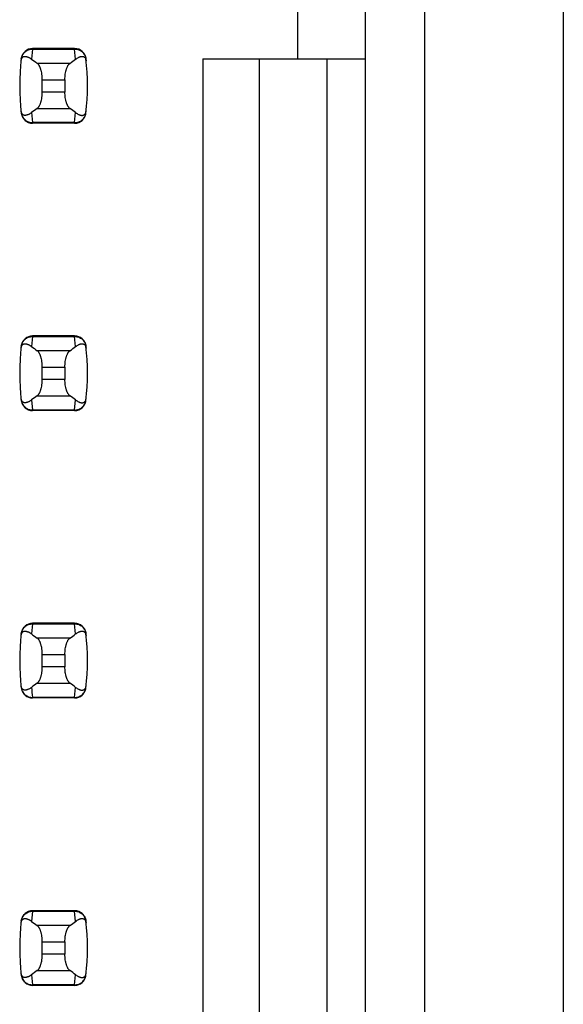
# Model space of a CAD drawing. Header units: inches. Extents: x 0.2 to 16.8, y 0.2 to 10.8.
# Tile 34 of 61: x 4.062 to 4.251, y 5.396 to 5.739. Entities that reach past the tile are written whole.
import ezdxf

# ---------------------------------------------------------------- set-up
doc = ezdxf.new("R2010")
doc.units = ezdxf.units.IN
doc.header["$LTSCALE"] = 0.935
doc.header["$MEASUREMENT"] = 0
doc.layers.get('0').update_dxf_attribs({"linetype": 'CONTINUOUS'})

msp = doc.modelspace()

# ---------------------------------------------------------------- linework, layer by layer
at = {"color": 7, "linetype": 'CONTINUOUS'}
for p, q in [((4.250928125, 8.10521875), (4.250928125, 3.03821875)), ((4.2027312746, 3.7332678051), (4.2027312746, 7.1976496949)), ((4.1821013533, 3.7432678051), (4.1821013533, 7.1881496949)), ((4.1584793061, 5.7251575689), (4.1584793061, 5.7487796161)), ((4.0807638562, 5.728700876), (4.0661160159, 5.728700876)), ((4.0622079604, 5.7252404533), (4.0621993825, 5.7251698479)), ((4.0846804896, 5.7251698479), (4.0846719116, 5.7252404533)), ((4.12540844, 5.7251575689), (4.1821013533, 5.7251575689)), ((4.12540844, 5.7251575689), (4.12540844, 5.2062599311)), ((4.1450934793, 5.2062599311), (4.1450934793, 5.7251575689)), ((4.1687155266, 5.2062599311), (4.1687155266, 5.7251575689)), ((4.0695029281, 5.7135775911), (4.0695029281, 5.7178399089)), ((4.0773769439, 5.7178399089), (4.0773769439, 5.7135775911)), ((4.0621993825, 5.7062476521), (4.0622079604, 5.7061770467)), ((4.0846719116, 5.7061770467), (4.0846804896, 5.7062476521)), ((4.0807638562, 5.702716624), (4.0661160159, 5.702716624)), ((4.0807638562, 5.628700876), (4.0661160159, 5.628700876)), ((4.0622079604, 5.6252404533), (4.0621993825, 5.6251698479)), ((4.0846804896, 5.6251698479), (4.0846719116, 5.6252404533)), ((4.0695029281, 5.6135775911), (4.0695029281, 5.6178399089)), ((4.0773769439, 5.6178399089), (4.0773769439, 5.6135775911)), ((4.0621993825, 5.6062476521), (4.0622079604, 5.6061770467)), ((4.0846719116, 5.6061770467), (4.0846804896, 5.6062476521)), ((4.0807638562, 5.602716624), (4.0661160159, 5.602716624)), ((4.0807638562, 5.528700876), (4.0661160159, 5.528700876)), ((4.0622079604, 5.5252404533), (4.0621993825, 5.5251698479)), ((4.0846804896, 5.5251698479), (4.0846719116, 5.5252404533)), ((4.0695029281, 5.5135775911), (4.0695029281, 5.5178399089)), ((4.0773769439, 5.5178399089), (4.0773769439, 5.5135775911)), ((4.0621993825, 5.5062476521), (4.0622079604, 5.5061770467)), ((4.0846719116, 5.5061770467), (4.0846804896, 5.5062476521)), ((4.0807638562, 5.502716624), (4.0661160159, 5.502716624)), ((4.0807638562, 5.428700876), (4.0661160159, 5.428700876)), ((4.0622079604, 5.4252404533), (4.0621993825, 5.4251698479)), ((4.0846804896, 5.4251698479), (4.0846719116, 5.4252404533)), ((4.0695029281, 5.4135775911), (4.0695029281, 5.4178399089)), ((4.0773769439, 5.4178399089), (4.0773769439, 5.4135775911)), ((4.0621993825, 5.4062476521), (4.0622079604, 5.4061770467)), ((4.0846719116, 5.4061770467), (4.0846804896, 5.4062476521)), ((4.0807638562, 5.402716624), (4.0661160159, 5.402716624))]:
    msp.add_line(p, q, dxfattribs=at)
at = {"color": 9, "linetype": 'CONTINUOUS'}
for p, q in [((4.0661078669, 5.7284996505), (4.0661160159, 5.728700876)), ((4.0807720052, 5.7284996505), (4.0807638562, 5.728700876)), ((4.0661078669, 5.7284996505), (4.0657673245, 5.7249971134)), ((4.0661078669, 5.7284996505), (4.0807720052, 5.7284996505)), ((4.0811125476, 5.7249971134), (4.0807720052, 5.7284996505)), ((4.0791194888, 5.7235441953), (4.0677603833, 5.7235441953)), ((4.0695029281, 5.7178399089), (4.0773769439, 5.7178399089)), ((4.0773769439, 5.7135775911), (4.0695029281, 5.7135775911)), ((4.0657673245, 5.7064203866), (4.0661078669, 5.7029178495)), ((4.0677603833, 5.7078733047), (4.0791194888, 5.7078733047)), ((4.0807720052, 5.7029178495), (4.0811125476, 5.7064203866)), ((4.0807720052, 5.7029178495), (4.0661078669, 5.7029178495)), ((4.0661160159, 5.702716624), (4.0661078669, 5.7029178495)), ((4.0807638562, 5.702716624), (4.0807720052, 5.7029178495)), ((4.0661078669, 5.6284996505), (4.0657673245, 5.6249971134)), ((4.0661078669, 5.6284996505), (4.0661160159, 5.628700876)), ((4.0661078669, 5.6284996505), (4.0807720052, 5.6284996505)), ((4.0807720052, 5.6284996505), (4.0807638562, 5.628700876)), ((4.0811125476, 5.6249971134), (4.0807720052, 5.6284996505)), ((4.0791194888, 5.6235441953), (4.0677603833, 5.6235441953)), ((4.0695029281, 5.6178399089), (4.0773769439, 5.6178399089)), ((4.0773769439, 5.6135775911), (4.0695029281, 5.6135775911)), ((4.0657673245, 5.6064203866), (4.0661078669, 5.6029178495)), ((4.0677603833, 5.6078733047), (4.0791194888, 5.6078733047)), ((4.0807720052, 5.6029178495), (4.0811125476, 5.6064203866)), ((4.0807720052, 5.6029178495), (4.0661078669, 5.6029178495)), ((4.0661160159, 5.602716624), (4.0661078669, 5.6029178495)), ((4.0807638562, 5.602716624), (4.0807720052, 5.6029178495)), ((4.0661078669, 5.5284996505), (4.0657673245, 5.5249971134)), ((4.0661078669, 5.5284996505), (4.0661160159, 5.528700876)), ((4.0661078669, 5.5284996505), (4.0807720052, 5.5284996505)), ((4.0807720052, 5.5284996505), (4.0807638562, 5.528700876)), ((4.0811125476, 5.5249971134), (4.0807720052, 5.5284996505)), ((4.0791194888, 5.5235441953), (4.0677603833, 5.5235441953)), ((4.0695029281, 5.5178399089), (4.0773769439, 5.5178399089)), ((4.0773769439, 5.5135775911), (4.0695029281, 5.5135775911)), ((4.0677603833, 5.5078733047), (4.0791194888, 5.5078733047)), ((4.0807720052, 5.5029178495), (4.0811125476, 5.5064203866)), ((4.0807720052, 5.5029178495), (4.0661078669, 5.5029178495)), ((4.0661160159, 5.502716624), (4.0661078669, 5.5029178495)), ((4.0807638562, 5.502716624), (4.0807720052, 5.5029178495)), ((4.0661078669, 5.4284996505), (4.0657673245, 5.4249971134)), ((4.0661078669, 5.4284996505), (4.0661160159, 5.428700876)), ((4.0661078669, 5.4284996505), (4.0807720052, 5.4284996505)), ((4.0807720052, 5.4284996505), (4.0807638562, 5.428700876)), ((4.0811125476, 5.4249971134), (4.0807720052, 5.4284996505)), ((4.0791194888, 5.4235441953), (4.0677603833, 5.4235441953)), ((4.0695029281, 5.4178399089), (4.0773769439, 5.4178399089)), ((4.0773769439, 5.4135775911), (4.0695029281, 5.4135775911)), ((4.0677603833, 5.4078733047), (4.0791194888, 5.4078733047)), ((4.0657673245, 5.4064203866), (4.0661078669, 5.4029178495)), ((4.0807720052, 5.4029178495), (4.0811125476, 5.4064203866)), ((4.0807720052, 5.4029178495), (4.0661078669, 5.4029178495)), ((4.0661160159, 5.402716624), (4.0661078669, 5.4029178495)), ((4.0807638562, 5.402716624), (4.0807720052, 5.4029178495))]:
    msp.add_line(p, q, dxfattribs=at)
at = {"color": 7, "linetype": 'CONTINUOUS'}
for centre, radius, start, end in [((4.0661160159, 5.7247638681), 0.0039370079, 90, 173.0471431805), ((4.0807638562, 5.7247638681), 0.0039370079, 6.9528568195, 90), ((4.1403690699, 5.71570875), 0.0787401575, 173.0988974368, 186.9011025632), ((4.0065108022, 5.71570875), 0.0787401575, 353.0988974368, 6.9011025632), ((4.0661160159, 5.7066536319), 0.0039370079, 186.9528568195, 270), ((4.0807638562, 5.7066536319), 0.0039370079, 270, 353.0471431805), ((4.0661160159, 5.6247638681), 0.0039370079, 90, 173.0471431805), ((4.0807638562, 5.6247638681), 0.0039370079, 6.9528568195, 90), ((4.1403690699, 5.61570875), 0.0787401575, 173.0988974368, 186.9011025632), ((4.0065108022, 5.61570875), 0.0787401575, 353.0988974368, 6.9011025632), ((4.0661160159, 5.6066536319), 0.0039370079, 186.9528568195, 270), ((4.0807638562, 5.6066536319), 0.0039370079, 270, 353.0471431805), ((4.0661160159, 5.5247638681), 0.0039370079, 90, 173.0471431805), ((4.0807638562, 5.5247638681), 0.0039370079, 6.9528568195, 90), ((4.1403690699, 5.51570875), 0.0787401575, 173.0988974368, 186.9011025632), ((4.0065108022, 5.51570875), 0.0787401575, 353.0988974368, 6.9011025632), ((4.0661160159, 5.5066536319), 0.0039370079, 186.9528568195, 270), ((4.0807638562, 5.5066536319), 0.0039370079, 270, 353.0471431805), ((4.0661160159, 5.4247638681), 0.0039370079, 90, 173.0471431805), ((4.0807638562, 5.4247638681), 0.0039370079, 6.9528568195, 90), ((4.1403690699, 5.41570875), 0.0787401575, 173.0988974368, 186.9011025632), ((4.0065108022, 5.41570875), 0.0787401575, 353.0988974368, 6.9011025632), ((4.0661160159, 5.4066536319), 0.0039370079, 186.9528568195, 270), ((4.0807638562, 5.4066536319), 0.0039370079, 270, 353.0471431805)]:
    msp.add_arc(centre, radius, start, end, dxfattribs=at)
at = {"color": 9, "linetype": 'CONTINUOUS'}
msp.add_arc((4.140379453, 5.5119069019), 0.0748135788, 184.2056085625, 186.9009146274, dxfattribs=at)
at = {"color": 7, "linetype": 'CONTINUOUS'}
for centre, major_axis, start_param, end_param in [((4.2515085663, 5.7424658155), (0.1968503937, 0), -2.8040324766, -2.7746840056), ((3.8953713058, 5.7424658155), (0.1968503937, 0), -0.366908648, -0.337560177), ((4.2515085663, 5.6889516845), (0.1968503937, -0), 2.7746840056, 2.8040324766), ((3.8953713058, 5.6889516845), (0.1968503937, -0), 0.3375601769, 0.366908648), ((4.2515085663, 5.6424658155), (0.1968503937, 0), -2.8040324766, -2.7746840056), ((3.8953713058, 5.6424658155), (0.1968503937, 0), -0.366908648, -0.337560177), ((4.2515085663, 5.5889516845), (0.1968503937, -0), 2.7746840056, 2.8040324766), ((3.8953713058, 5.5889516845), (0.1968503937, -0), 0.3375601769, 0.366908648), ((4.2515085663, 5.5424658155), (0.1968503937, 0), -2.8040324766, -2.7746840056), ((3.8953713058, 5.5424658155), (0.1968503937, 0), -0.366908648, -0.337560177), ((4.2515085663, 5.4889516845), (0.1968503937, -0), 2.7746840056, 2.8040324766), ((3.8953713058, 5.4889516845), (0.1968503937, -0), 0.3375601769, 0.366908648), ((4.2515085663, 5.4424658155), (0.1968503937, 0), -2.8040324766, -2.7746840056), ((3.8953713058, 5.4424658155), (0.1968503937, 0), -0.366908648, -0.337560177), ((4.2515085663, 5.3889516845), (0.1968503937, -0), 2.7746840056, 2.8040324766), ((3.8953713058, 5.3889516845), (0.1968503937, -0), 0.3375601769, 0.366908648)]:
    msp.add_ellipse(centre, major_axis=major_axis, ratio=0.2679491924, start_param=start_param, end_param=end_param, dxfattribs=at)
for points, knots in [([(4.0621152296, 5.7244465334), (4.0621281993, 5.7245586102), (4.0621621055, 5.7247626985), (4.0622587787, 5.7250976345), (4.0623872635, 5.7253637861), (4.062539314, 5.7255617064), (4.0626474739, 5.725670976), (4.062757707, 5.7257581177), (4.0629035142, 5.7258480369), (4.0630926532, 5.7259255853), (4.0633266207, 5.7259715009), (4.063562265, 5.7259788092), (4.063799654, 5.7259554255), (4.0640391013, 5.7259060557), (4.0642806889, 5.7258337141), (4.0645243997, 5.7257404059), (4.0647701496, 5.7256275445), (4.0650178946, 5.725496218), (4.0653568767, 5.7252936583), (4.0656043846, 5.7251207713), (4.0657673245, 5.7249971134)], [0, 0, 0, 0, 0.0706080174, 0.1290951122, 0.2179133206, 0.2532979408, 0.2849113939, 0.3138853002, 0.3410241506, 0.3919190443, 0.4408052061, 0.4894747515, 0.5389427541, 0.5897605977, 0.6422458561, 0.696596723, 0.7529452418, 0.8113824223, 0.8719884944, 1, 1, 1, 1]), ([(4.0811125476, 5.7249971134), (4.0812755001, 5.7251207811), (4.0815995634, 5.7253471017), (4.0820218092, 5.7255871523), (4.0823555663, 5.725740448), (4.0825992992, 5.7258337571), (4.0828409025, 5.7259061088), (4.0830803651, 5.725955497), (4.0833177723, 5.7259788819), (4.0835534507, 5.7259715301), (4.0837874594, 5.7259253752), (4.0839765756, 5.7258474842), (4.0841223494, 5.725757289), (4.0842325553, 5.7256699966), (4.0843406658, 5.72556074), (4.0844926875, 5.7253634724), (4.0846217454, 5.7250982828), (4.0847186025, 5.7247635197), (4.0847520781, 5.7245590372), (4.0847646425, 5.7244465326)], [0, 0, 0, 0, 0.1280284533, 0.2470469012, 0.3034021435, 0.3577597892, 0.4102519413, 0.4610765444, 0.5105505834, 0.5592265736, 0.6081269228, 0.6590555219, 0.6862185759, 0.7152146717, 0.7468335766, 0.7821728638, 0.8707184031, 0.9291508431, 1, 1, 1, 1]), ([(4.0695029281, 5.7178399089), (4.0695029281, 5.7181703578), (4.0694859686, 5.718663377), (4.0694290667, 5.7193127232), (4.0693520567, 5.7199330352), (4.0692445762, 5.7205299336), (4.0691057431, 5.7210964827), (4.0689912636, 5.7214887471), (4.0688655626, 5.7218545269), (4.0687298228, 5.7221919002), (4.0685852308, 5.7224992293), (4.0684329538, 5.7227751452), (4.0682741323, 5.7230185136), (4.0681097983, 5.7232284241), (4.0679409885, 5.7234040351), (4.0678208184, 5.7235020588), (4.0677603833, 5.7235441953)], [0, 0, 0, 0, 0.1617303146, 0.2411813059, 0.3189715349, 0.4676101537, 0.537658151, 0.6043887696, 0.6675327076, 0.7268809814, 0.782284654, 0.8336619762, 0.8810002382, 0.924368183, 0.9639419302, 1, 1, 1, 1]), ([(4.0773769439, 5.7178399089), (4.0773769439, 5.7181703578), (4.0773939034, 5.718663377), (4.0774508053, 5.7193127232), (4.0775278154, 5.7199330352), (4.0776352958, 5.7205299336), (4.077774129, 5.7210964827), (4.0778886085, 5.7214887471), (4.0780143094, 5.7218545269), (4.0781500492, 5.7221919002), (4.0782946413, 5.7224992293), (4.0784469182, 5.7227751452), (4.0786057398, 5.7230185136), (4.0787700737, 5.7232284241), (4.0789388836, 5.7234040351), (4.0790590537, 5.7235020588), (4.0791194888, 5.7235441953)], [0, 0, 0, 0, 0.1617303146, 0.2411813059, 0.3189715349, 0.4676101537, 0.537658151, 0.6043887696, 0.6675327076, 0.7268809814, 0.782284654, 0.8336619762, 0.8810002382, 0.924368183, 0.9639419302, 1, 1, 1, 1]), ([(4.0677603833, 5.7078733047), (4.0678208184, 5.7079154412), (4.0679409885, 5.7080134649), (4.0681097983, 5.7081890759), (4.0682741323, 5.7083989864), (4.0684329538, 5.7086423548), (4.0685852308, 5.7089182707), (4.0687298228, 5.7092255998), (4.0688655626, 5.7095629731), (4.0689912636, 5.7099287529), (4.0691057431, 5.7103210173), (4.0692445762, 5.7108875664), (4.0693520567, 5.7114844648), (4.0694290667, 5.7121047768), (4.0694859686, 5.712754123), (4.0695029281, 5.7132471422), (4.0695029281, 5.7135775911)], [0, 0, 0, 0, 0.0360580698, 0.075631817, 0.1189997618, 0.1663380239, 0.2177153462, 0.2731190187, 0.3324672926, 0.3956112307, 0.4623418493, 0.5323898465, 0.6810284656, 0.7588186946, 0.8382696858, 1, 1, 1, 1]), ([(4.0791194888, 5.7078733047), (4.0790590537, 5.7079154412), (4.0789388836, 5.7080134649), (4.0787700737, 5.7081890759), (4.0786057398, 5.7083989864), (4.0784469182, 5.7086423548), (4.0782946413, 5.7089182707), (4.0781500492, 5.7092255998), (4.0780143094, 5.7095629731), (4.0778886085, 5.7099287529), (4.077774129, 5.7103210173), (4.0776352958, 5.7108875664), (4.0775278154, 5.7114844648), (4.0774508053, 5.7121047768), (4.0773939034, 5.712754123), (4.0773769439, 5.7132471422), (4.0773769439, 5.7135775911)], [0, 0, 0, 0, 0.0360580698, 0.075631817, 0.1189997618, 0.1663380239, 0.2177153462, 0.2731190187, 0.3324672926, 0.3956112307, 0.4623418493, 0.5323898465, 0.6810284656, 0.7588186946, 0.8382696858, 1, 1, 1, 1]), ([(4.0657673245, 5.7064203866), (4.0656043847, 5.7062967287), (4.0653568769, 5.7061238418), (4.0650178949, 5.7059212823), (4.0647701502, 5.7057899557), (4.0645244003, 5.7056770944), (4.0642806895, 5.7055837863), (4.0640391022, 5.7055114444), (4.0637996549, 5.7054620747), (4.0635622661, 5.7054386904), (4.0633266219, 5.7054459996), (4.0630926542, 5.7054919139), (4.0629035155, 5.7055694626), (4.0627577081, 5.7056593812), (4.0626474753, 5.7057465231), (4.0625393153, 5.7058557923), (4.0623872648, 5.706053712), (4.0622587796, 5.7063198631), (4.0621621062, 5.7066547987), (4.0621281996, 5.7068588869), (4.0621152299, 5.7069709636)], [0, 0, 0, 0, 0.1280115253, 0.1886175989, 0.2470548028, 0.3034033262, 0.3577542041, 0.4102394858, 0.4610573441, 0.5105253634, 0.559194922, 0.608081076, 0.6589759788, 0.6861148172, 0.7150887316, 0.7467021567, 0.7820867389, 0.8709048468, 0.9293919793, 1, 1, 1, 1]), ([(4.0811125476, 5.7064203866), (4.081275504, 5.7062967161), (4.0815995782, 5.7060703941), (4.0820218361, 5.7058303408), (4.0823556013, 5.7056770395), (4.08259934, 5.7055837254), (4.0828409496, 5.705511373), (4.0830804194, 5.7054619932), (4.0833178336, 5.7054386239), (4.0835535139, 5.7054459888), (4.0837875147, 5.7054921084), (4.0839766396, 5.7055698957), (4.0841224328, 5.7056599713), (4.0842326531, 5.7057471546), (4.0843407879, 5.7058563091), (4.0844928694, 5.7060535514), (4.0846218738, 5.7063188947), (4.0847186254, 5.70665384), (4.084752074, 5.7068584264), (4.0847646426, 5.7069709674)], [0, 0, 0, 0, 0.1280244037, 0.2470392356, 0.3033929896, 0.3577492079, 0.4102397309, 0.4610624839, 0.5105347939, 0.5592093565, 0.6081067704, 0.6590250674, 0.6861777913, 0.7151598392, 0.746762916, 0.7820914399, 0.8706624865, 0.9291317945, 1, 1, 1, 1]), ([(4.0621152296, 5.6244465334), (4.0621281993, 5.6245586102), (4.0621621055, 5.6247626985), (4.0622587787, 5.6250976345), (4.0623872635, 5.6253637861), (4.062539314, 5.6255617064), (4.0626474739, 5.625670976), (4.062757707, 5.6257581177), (4.0629035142, 5.6258480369), (4.0630926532, 5.6259255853), (4.0633266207, 5.6259715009), (4.063562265, 5.6259788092), (4.063799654, 5.6259554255), (4.0640391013, 5.6259060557), (4.0642806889, 5.6258337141), (4.0645243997, 5.6257404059), (4.0647701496, 5.6256275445), (4.0650178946, 5.625496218), (4.0653568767, 5.6252936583), (4.0656043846, 5.6251207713), (4.0657673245, 5.6249971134)], [0, 0, 0, 0, 0.0706080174, 0.1290951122, 0.2179133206, 0.2532979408, 0.2849113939, 0.3138853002, 0.3410241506, 0.3919190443, 0.4408052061, 0.4894747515, 0.5389427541, 0.5897605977, 0.6422458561, 0.696596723, 0.7529452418, 0.8113824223, 0.8719884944, 1, 1, 1, 1]), ([(4.0811125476, 5.6249971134), (4.0812755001, 5.6251207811), (4.0815995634, 5.6253471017), (4.0820218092, 5.6255871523), (4.0823555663, 5.625740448), (4.0825992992, 5.6258337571), (4.0828409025, 5.6259061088), (4.0830803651, 5.625955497), (4.0833177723, 5.6259788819), (4.0835534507, 5.6259715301), (4.0837874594, 5.6259253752), (4.0839765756, 5.6258474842), (4.0841223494, 5.625757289), (4.0842325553, 5.6256699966), (4.0843406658, 5.62556074), (4.0844926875, 5.6253634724), (4.0846217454, 5.6250982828), (4.0847186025, 5.6247635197), (4.0847520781, 5.6245590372), (4.0847646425, 5.6244465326)], [0, 0, 0, 0, 0.1280284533, 0.2470469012, 0.3034021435, 0.3577597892, 0.4102519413, 0.4610765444, 0.5105505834, 0.5592265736, 0.6081269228, 0.6590555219, 0.6862185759, 0.7152146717, 0.7468335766, 0.7821728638, 0.8707184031, 0.9291508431, 1, 1, 1, 1]), ([(4.0695029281, 5.6178399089), (4.0695029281, 5.6181703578), (4.0694859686, 5.618663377), (4.0694290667, 5.6193127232), (4.0693520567, 5.6199330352), (4.0692445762, 5.6205299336), (4.0691057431, 5.6210964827), (4.0689912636, 5.6214887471), (4.0688655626, 5.6218545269), (4.0687298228, 5.6221919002), (4.0685852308, 5.6224992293), (4.0684329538, 5.6227751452), (4.0682741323, 5.6230185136), (4.0681097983, 5.6232284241), (4.0679409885, 5.6234040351), (4.0678208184, 5.6235020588), (4.0677603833, 5.6235441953)], [0, 0, 0, 0, 0.1617303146, 0.2411813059, 0.3189715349, 0.4676101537, 0.537658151, 0.6043887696, 0.6675327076, 0.7268809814, 0.782284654, 0.8336619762, 0.8810002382, 0.924368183, 0.9639419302, 1, 1, 1, 1]), ([(4.0773769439, 5.6178399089), (4.0773769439, 5.6181703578), (4.0773939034, 5.618663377), (4.0774508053, 5.6193127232), (4.0775278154, 5.6199330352), (4.0776352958, 5.6205299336), (4.077774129, 5.6210964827), (4.0778886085, 5.6214887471), (4.0780143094, 5.6218545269), (4.0781500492, 5.6221919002), (4.0782946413, 5.6224992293), (4.0784469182, 5.6227751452), (4.0786057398, 5.6230185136), (4.0787700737, 5.6232284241), (4.0789388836, 5.6234040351), (4.0790590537, 5.6235020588), (4.0791194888, 5.6235441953)], [0, 0, 0, 0, 0.1617303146, 0.2411813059, 0.3189715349, 0.4676101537, 0.537658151, 0.6043887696, 0.6675327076, 0.7268809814, 0.782284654, 0.8336619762, 0.8810002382, 0.924368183, 0.9639419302, 1, 1, 1, 1]), ([(4.0677603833, 5.6078733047), (4.0678208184, 5.6079154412), (4.0679409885, 5.6080134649), (4.0681097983, 5.6081890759), (4.0682741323, 5.6083989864), (4.0684329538, 5.6086423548), (4.0685852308, 5.6089182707), (4.0687298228, 5.6092255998), (4.0688655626, 5.6095629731), (4.0689912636, 5.6099287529), (4.0691057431, 5.6103210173), (4.0692445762, 5.6108875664), (4.0693520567, 5.6114844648), (4.0694290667, 5.6121047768), (4.0694859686, 5.612754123), (4.0695029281, 5.6132471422), (4.0695029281, 5.6135775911)], [0, 0, 0, 0, 0.0360580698, 0.075631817, 0.1189997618, 0.1663380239, 0.2177153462, 0.2731190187, 0.3324672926, 0.3956112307, 0.4623418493, 0.5323898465, 0.6810284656, 0.7588186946, 0.8382696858, 1, 1, 1, 1]), ([(4.0791194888, 5.6078733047), (4.0790590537, 5.6079154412), (4.0789388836, 5.6080134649), (4.0787700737, 5.6081890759), (4.0786057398, 5.6083989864), (4.0784469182, 5.6086423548), (4.0782946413, 5.6089182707), (4.0781500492, 5.6092255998), (4.0780143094, 5.6095629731), (4.0778886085, 5.6099287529), (4.077774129, 5.6103210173), (4.0776352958, 5.6108875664), (4.0775278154, 5.6114844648), (4.0774508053, 5.6121047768), (4.0773939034, 5.612754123), (4.0773769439, 5.6132471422), (4.0773769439, 5.6135775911)], [0, 0, 0, 0, 0.0360580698, 0.075631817, 0.1189997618, 0.1663380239, 0.2177153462, 0.2731190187, 0.3324672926, 0.3956112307, 0.4623418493, 0.5323898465, 0.6810284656, 0.7588186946, 0.8382696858, 1, 1, 1, 1]), ([(4.0657673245, 5.6064203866), (4.0656043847, 5.6062967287), (4.0653568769, 5.6061238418), (4.0650178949, 5.6059212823), (4.0647701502, 5.6057899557), (4.0645244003, 5.6056770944), (4.0642806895, 5.6055837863), (4.0640391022, 5.6055114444), (4.0637996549, 5.6054620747), (4.0635622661, 5.6054386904), (4.0633266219, 5.6054459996), (4.0630926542, 5.6054919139), (4.0629035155, 5.6055694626), (4.0627577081, 5.6056593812), (4.0626474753, 5.6057465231), (4.0625393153, 5.6058557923), (4.0623872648, 5.606053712), (4.0622587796, 5.6063198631), (4.0621621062, 5.6066547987), (4.0621281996, 5.6068588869), (4.0621152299, 5.6069709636)], [0, 0, 0, 0, 0.1280115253, 0.1886175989, 0.2470548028, 0.3034033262, 0.3577542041, 0.4102394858, 0.4610573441, 0.5105253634, 0.559194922, 0.608081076, 0.6589759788, 0.6861148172, 0.7150887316, 0.7467021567, 0.7820867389, 0.8709048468, 0.9293919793, 1, 1, 1, 1]), ([(4.0811125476, 5.6064203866), (4.081275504, 5.6062967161), (4.0815995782, 5.6060703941), (4.0820218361, 5.6058303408), (4.0823556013, 5.6056770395), (4.08259934, 5.6055837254), (4.0828409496, 5.605511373), (4.0830804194, 5.6054619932), (4.0833178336, 5.6054386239), (4.0835535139, 5.6054459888), (4.0837875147, 5.6054921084), (4.0839766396, 5.6055698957), (4.0841224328, 5.6056599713), (4.0842326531, 5.6057471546), (4.0843407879, 5.6058563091), (4.0844928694, 5.6060535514), (4.0846218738, 5.6063188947), (4.0847186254, 5.60665384), (4.084752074, 5.6068584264), (4.0847646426, 5.6069709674)], [0, 0, 0, 0, 0.1280244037, 0.2470392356, 0.3033929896, 0.3577492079, 0.4102397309, 0.4610624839, 0.5105347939, 0.5592093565, 0.6081067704, 0.6590250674, 0.6861777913, 0.7151598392, 0.746762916, 0.7820914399, 0.8706624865, 0.9291317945, 1, 1, 1, 1]), ([(4.0621152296, 5.5244465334), (4.0621281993, 5.5245586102), (4.0621621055, 5.5247626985), (4.0622587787, 5.5250976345), (4.0623872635, 5.5253637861), (4.062539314, 5.5255617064), (4.0626474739, 5.525670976), (4.062757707, 5.5257581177), (4.0629035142, 5.5258480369), (4.0630926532, 5.5259255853), (4.0633266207, 5.5259715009), (4.063562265, 5.5259788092), (4.063799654, 5.5259554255), (4.0640391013, 5.5259060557), (4.0642806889, 5.5258337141), (4.0645243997, 5.5257404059), (4.0647701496, 5.5256275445), (4.0650178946, 5.525496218), (4.0653568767, 5.5252936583), (4.0656043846, 5.5251207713), (4.0657673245, 5.5249971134)], [0, 0, 0, 0, 0.0706080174, 0.1290951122, 0.2179133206, 0.2532979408, 0.2849113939, 0.3138853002, 0.3410241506, 0.3919190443, 0.4408052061, 0.4894747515, 0.5389427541, 0.5897605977, 0.6422458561, 0.696596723, 0.7529452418, 0.8113824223, 0.8719884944, 1, 1, 1, 1]), ([(4.0695029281, 5.5178399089), (4.0695029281, 5.5181703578), (4.0694859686, 5.518663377), (4.0694290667, 5.5193127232), (4.0693520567, 5.5199330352), (4.0692445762, 5.5205299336), (4.0691057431, 5.5210964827), (4.0689912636, 5.5214887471), (4.0688655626, 5.5218545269), (4.0687298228, 5.5221919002), (4.0685852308, 5.5224992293), (4.0684329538, 5.5227751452), (4.0682741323, 5.5230185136), (4.0681097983, 5.5232284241), (4.0679409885, 5.5234040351), (4.0678208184, 5.5235020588), (4.0677603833, 5.5235441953)], [0, 0, 0, 0, 0.1617303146, 0.2411813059, 0.3189715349, 0.4676101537, 0.537658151, 0.6043887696, 0.6675327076, 0.7268809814, 0.782284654, 0.8336619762, 0.8810002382, 0.924368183, 0.9639419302, 1, 1, 1, 1]), ([(4.0773769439, 5.5178399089), (4.0773769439, 5.5181703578), (4.0773939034, 5.518663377), (4.0774508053, 5.5193127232), (4.0775278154, 5.5199330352), (4.0776352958, 5.5205299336), (4.077774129, 5.5210964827), (4.0778886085, 5.5214887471), (4.0780143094, 5.5218545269), (4.0781500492, 5.5221919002), (4.0782946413, 5.5224992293), (4.0784469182, 5.5227751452), (4.0786057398, 5.5230185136), (4.0787700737, 5.5232284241), (4.0789388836, 5.5234040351), (4.0790590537, 5.5235020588), (4.0791194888, 5.5235441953)], [0, 0, 0, 0, 0.1617303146, 0.2411813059, 0.3189715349, 0.4676101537, 0.537658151, 0.6043887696, 0.6675327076, 0.7268809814, 0.782284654, 0.8336619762, 0.8810002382, 0.924368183, 0.9639419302, 1, 1, 1, 1]), ([(4.0811125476, 5.5249971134), (4.0812755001, 5.5251207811), (4.0815995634, 5.5253471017), (4.0820218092, 5.5255871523), (4.0823555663, 5.525740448), (4.0825992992, 5.5258337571), (4.0828409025, 5.5259061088), (4.0830803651, 5.525955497), (4.0833177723, 5.5259788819), (4.0835534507, 5.5259715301), (4.0837874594, 5.5259253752), (4.0839765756, 5.5258474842), (4.0841223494, 5.525757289), (4.0842325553, 5.5256699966), (4.0843406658, 5.52556074), (4.0844926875, 5.5253634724), (4.0846217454, 5.5250982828), (4.0847186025, 5.5247635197), (4.0847520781, 5.5245590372), (4.0847646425, 5.5244465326)], [0, 0, 0, 0, 0.1280284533, 0.2470469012, 0.3034021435, 0.3577597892, 0.4102519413, 0.4610765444, 0.5105505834, 0.5592265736, 0.6081269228, 0.6590555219, 0.6862185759, 0.7152146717, 0.7468335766, 0.7821728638, 0.8707184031, 0.9291508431, 1, 1, 1, 1]), ([(4.0677603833, 5.5078733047), (4.0678208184, 5.5079154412), (4.0679409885, 5.5080134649), (4.0681097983, 5.5081890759), (4.0682741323, 5.5083989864), (4.0684329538, 5.5086423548), (4.0685852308, 5.5089182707), (4.0687298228, 5.5092255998), (4.0688655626, 5.5095629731), (4.0689912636, 5.5099287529), (4.0691057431, 5.5103210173), (4.0692445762, 5.5108875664), (4.0693520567, 5.5114844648), (4.0694290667, 5.5121047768), (4.0694859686, 5.512754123), (4.0695029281, 5.5132471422), (4.0695029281, 5.5135775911)], [0, 0, 0, 0, 0.0360580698, 0.075631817, 0.1189997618, 0.1663380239, 0.2177153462, 0.2731190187, 0.3324672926, 0.3956112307, 0.4623418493, 0.5323898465, 0.6810284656, 0.7588186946, 0.8382696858, 1, 1, 1, 1]), ([(4.0791194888, 5.5078733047), (4.0790590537, 5.5079154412), (4.0789388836, 5.5080134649), (4.0787700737, 5.5081890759), (4.0786057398, 5.5083989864), (4.0784469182, 5.5086423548), (4.0782946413, 5.5089182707), (4.0781500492, 5.5092255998), (4.0780143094, 5.5095629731), (4.0778886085, 5.5099287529), (4.077774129, 5.5103210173), (4.0776352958, 5.5108875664), (4.0775278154, 5.5114844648), (4.0774508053, 5.5121047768), (4.0773939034, 5.512754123), (4.0773769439, 5.5132471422), (4.0773769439, 5.5135775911)], [0, 0, 0, 0, 0.0360580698, 0.075631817, 0.1189997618, 0.1663380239, 0.2177153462, 0.2731190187, 0.3324672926, 0.3956112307, 0.4623418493, 0.5323898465, 0.6810284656, 0.7588186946, 0.8382696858, 1, 1, 1, 1]), ([(4.0657673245, 5.5064203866), (4.065604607, 5.506296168), (4.0652807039, 5.5060694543), (4.064858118, 5.5058299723), (4.0645242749, 5.5056773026), (4.0642805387, 5.5055842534), (4.0640389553, 5.5055119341), (4.0637995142, 5.5054624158), (4.0635621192, 5.5054388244), (4.0633264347, 5.5054459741), (4.0630924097, 5.5054920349), (4.0629032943, 5.5055699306), (4.0627575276, 5.5056601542), (4.0626473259, 5.5057474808), (4.0625392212, 5.5058567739), (4.0623872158, 5.5060540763), (4.0622581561, 5.5063192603), (4.0621612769, 5.5066540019), (4.0621277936, 5.5068584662), (4.0621152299, 5.5069709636)], [0, 0, 0, 0, 0.1281219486, 0.2470807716, 0.3034027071, 0.3577442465, 0.4102351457, 0.4610648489, 0.510542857, 0.5592181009, 0.6081153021, 0.6590440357, 0.6862096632, 0.7152100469, 0.7468343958, 0.7821790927, 0.8707274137, 0.9291543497, 1, 1, 1, 1]), ([(4.0811125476, 5.5064203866), (4.081275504, 5.5062967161), (4.0815995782, 5.5060703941), (4.0820218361, 5.5058303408), (4.0823556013, 5.5056770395), (4.08259934, 5.5055837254), (4.0828409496, 5.505511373), (4.0830804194, 5.5054619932), (4.0833178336, 5.5054386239), (4.0835535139, 5.5054459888), (4.0837875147, 5.5054921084), (4.0839766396, 5.5055698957), (4.0841224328, 5.5056599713), (4.0842326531, 5.5057471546), (4.0843407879, 5.5058563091), (4.0844928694, 5.5060535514), (4.0846218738, 5.5063188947), (4.0847186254, 5.50665384), (4.084752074, 5.5068584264), (4.0847646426, 5.5069709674)], [0, 0, 0, 0, 0.1280244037, 0.2470392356, 0.3033929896, 0.3577492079, 0.4102397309, 0.4610624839, 0.5105347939, 0.5592093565, 0.6081067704, 0.6590250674, 0.6861777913, 0.7151598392, 0.746762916, 0.7820914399, 0.8706624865, 0.9291317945, 1, 1, 1, 1]), ([(4.0621152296, 5.4244465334), (4.0621281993, 5.4245586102), (4.0621621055, 5.4247626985), (4.0622587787, 5.4250976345), (4.0623872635, 5.4253637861), (4.062539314, 5.4255617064), (4.0626474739, 5.425670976), (4.062757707, 5.4257581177), (4.0629035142, 5.4258480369), (4.0630926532, 5.4259255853), (4.0633266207, 5.4259715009), (4.063562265, 5.4259788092), (4.063799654, 5.4259554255), (4.0640391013, 5.4259060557), (4.0642806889, 5.4258337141), (4.0645243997, 5.4257404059), (4.0647701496, 5.4256275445), (4.0650178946, 5.425496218), (4.0653568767, 5.4252936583), (4.0656043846, 5.4251207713), (4.0657673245, 5.4249971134)], [0, 0, 0, 0, 0.0706080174, 0.1290951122, 0.2179133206, 0.2532979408, 0.2849113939, 0.3138853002, 0.3410241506, 0.3919190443, 0.4408052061, 0.4894747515, 0.5389427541, 0.5897605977, 0.6422458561, 0.696596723, 0.7529452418, 0.8113824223, 0.8719884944, 1, 1, 1, 1]), ([(4.0811125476, 5.4249971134), (4.0812755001, 5.4251207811), (4.0815995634, 5.4253471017), (4.0820218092, 5.4255871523), (4.0823555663, 5.425740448), (4.0825992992, 5.4258337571), (4.0828409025, 5.4259061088), (4.0830803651, 5.425955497), (4.0833177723, 5.4259788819), (4.0835534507, 5.4259715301), (4.0837874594, 5.4259253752), (4.0839765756, 5.4258474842), (4.0841223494, 5.425757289), (4.0842325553, 5.4256699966), (4.0843406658, 5.42556074), (4.0844926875, 5.4253634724), (4.0846217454, 5.4250982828), (4.0847186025, 5.4247635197), (4.0847520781, 5.4245590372), (4.0847646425, 5.4244465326)], [0, 0, 0, 0, 0.1280284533, 0.2470469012, 0.3034021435, 0.3577597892, 0.4102519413, 0.4610765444, 0.5105505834, 0.5592265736, 0.6081269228, 0.6590555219, 0.6862185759, 0.7152146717, 0.7468335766, 0.7821728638, 0.8707184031, 0.9291508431, 1, 1, 1, 1]), ([(4.0695029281, 5.4178399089), (4.0695029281, 5.4181703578), (4.0694859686, 5.418663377), (4.0694290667, 5.4193127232), (4.0693520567, 5.4199330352), (4.0692445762, 5.4205299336), (4.0691057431, 5.4210964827), (4.0689912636, 5.4214887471), (4.0688655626, 5.4218545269), (4.0687298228, 5.4221919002), (4.0685852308, 5.4224992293), (4.0684329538, 5.4227751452), (4.0682741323, 5.4230185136), (4.0681097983, 5.4232284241), (4.0679409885, 5.4234040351), (4.0678208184, 5.4235020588), (4.0677603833, 5.4235441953)], [0, 0, 0, 0, 0.1617303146, 0.2411813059, 0.3189715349, 0.4676101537, 0.537658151, 0.6043887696, 0.6675327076, 0.7268809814, 0.782284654, 0.8336619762, 0.8810002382, 0.924368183, 0.9639419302, 1, 1, 1, 1]), ([(4.0773769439, 5.4178399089), (4.0773769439, 5.4181703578), (4.0773939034, 5.418663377), (4.0774508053, 5.4193127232), (4.0775278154, 5.4199330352), (4.0776352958, 5.4205299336), (4.077774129, 5.4210964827), (4.0778886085, 5.4214887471), (4.0780143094, 5.4218545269), (4.0781500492, 5.4221919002), (4.0782946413, 5.4224992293), (4.0784469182, 5.4227751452), (4.0786057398, 5.4230185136), (4.0787700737, 5.4232284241), (4.0789388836, 5.4234040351), (4.0790590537, 5.4235020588), (4.0791194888, 5.4235441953)], [0, 0, 0, 0, 0.1617303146, 0.2411813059, 0.3189715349, 0.4676101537, 0.537658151, 0.6043887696, 0.6675327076, 0.7268809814, 0.782284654, 0.8336619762, 0.8810002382, 0.924368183, 0.9639419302, 1, 1, 1, 1]), ([(4.0677603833, 5.4078733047), (4.0678208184, 5.4079154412), (4.0679409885, 5.4080134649), (4.0681097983, 5.4081890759), (4.0682741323, 5.4083989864), (4.0684329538, 5.4086423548), (4.0685852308, 5.4089182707), (4.0687298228, 5.4092255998), (4.0688655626, 5.4095629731), (4.0689912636, 5.4099287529), (4.0691057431, 5.4103210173), (4.0692445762, 5.4108875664), (4.0693520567, 5.4114844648), (4.0694290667, 5.4121047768), (4.0694859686, 5.412754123), (4.0695029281, 5.4132471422), (4.0695029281, 5.4135775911)], [0, 0, 0, 0, 0.0360580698, 0.075631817, 0.1189997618, 0.1663380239, 0.2177153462, 0.2731190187, 0.3324672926, 0.3956112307, 0.4623418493, 0.5323898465, 0.6810284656, 0.7588186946, 0.8382696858, 1, 1, 1, 1]), ([(4.0791194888, 5.4078733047), (4.0790590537, 5.4079154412), (4.0789388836, 5.4080134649), (4.0787700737, 5.4081890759), (4.0786057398, 5.4083989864), (4.0784469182, 5.4086423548), (4.0782946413, 5.4089182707), (4.0781500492, 5.4092255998), (4.0780143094, 5.4095629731), (4.0778886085, 5.4099287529), (4.077774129, 5.4103210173), (4.0776352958, 5.4108875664), (4.0775278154, 5.4114844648), (4.0774508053, 5.4121047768), (4.0773939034, 5.412754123), (4.0773769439, 5.4132471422), (4.0773769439, 5.4135775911)], [0, 0, 0, 0, 0.0360580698, 0.075631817, 0.1189997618, 0.1663380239, 0.2177153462, 0.2731190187, 0.3324672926, 0.3956112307, 0.4623418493, 0.5323898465, 0.6810284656, 0.7588186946, 0.8382696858, 1, 1, 1, 1]), ([(4.0657673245, 5.4064203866), (4.0656043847, 5.4062967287), (4.0653568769, 5.4061238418), (4.0650178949, 5.4059212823), (4.0647701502, 5.4057899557), (4.0645244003, 5.4056770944), (4.0642806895, 5.4055837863), (4.0640391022, 5.4055114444), (4.0637996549, 5.4054620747), (4.0635622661, 5.4054386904), (4.0633266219, 5.4054459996), (4.0630926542, 5.4054919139), (4.0629035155, 5.4055694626), (4.0627577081, 5.4056593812), (4.0626474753, 5.4057465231), (4.0625393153, 5.4058557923), (4.0623872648, 5.406053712), (4.0622587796, 5.4063198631), (4.0621621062, 5.4066547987), (4.0621281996, 5.4068588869), (4.0621152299, 5.4069709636)], [0, 0, 0, 0, 0.1280115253, 0.1886175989, 0.2470548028, 0.3034033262, 0.3577542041, 0.4102394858, 0.4610573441, 0.5105253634, 0.559194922, 0.608081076, 0.6589759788, 0.6861148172, 0.7150887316, 0.7467021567, 0.7820867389, 0.8709048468, 0.9293919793, 1, 1, 1, 1]), ([(4.0811125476, 5.4064203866), (4.081275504, 5.4062967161), (4.0815995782, 5.4060703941), (4.0820218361, 5.4058303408), (4.0823556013, 5.4056770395), (4.08259934, 5.4055837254), (4.0828409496, 5.405511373), (4.0830804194, 5.4054619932), (4.0833178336, 5.4054386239), (4.0835535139, 5.4054459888), (4.0837875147, 5.4054921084), (4.0839766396, 5.4055698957), (4.0841224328, 5.4056599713), (4.0842326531, 5.4057471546), (4.0843407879, 5.4058563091), (4.0844928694, 5.4060535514), (4.0846218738, 5.4063188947), (4.0847186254, 5.40665384), (4.084752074, 5.4068584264), (4.0847646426, 5.4069709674)], [0, 0, 0, 0, 0.1280244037, 0.2470392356, 0.3033929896, 0.3577492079, 0.4102397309, 0.4610624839, 0.5105347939, 0.5592093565, 0.6081067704, 0.6590250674, 0.6861777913, 0.7151598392, 0.746762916, 0.7820914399, 0.8706624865, 0.9291317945, 1, 1, 1, 1])]:
    msp.add_open_spline(points, degree=3, knots=knots, dxfattribs=at)
at = {"color": 9, "linetype": 'CONTINUOUS'}
for points, knots in [([(4.0621993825, 5.7251698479), (4.062227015, 5.7253981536), (4.0623274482, 5.7258510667), (4.0626018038, 5.7264906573), (4.0629890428, 5.7270724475), (4.0634785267, 5.7275767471), (4.0640578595, 5.7279819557), (4.0647034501, 5.7282795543), (4.065393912, 5.7284620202), (4.0658700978, 5.7285015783), (4.0661078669, 5.7284996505)], [0, 0, 0, 0, 0.1229784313, 0.2462987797, 0.370184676, 0.49464415, 0.6199139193, 0.7460841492, 0.872847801, 1, 1, 1, 1]), ([(4.0807720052, 5.7284996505), (4.0810097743, 5.7285015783), (4.08148596, 5.7284620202), (4.082176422, 5.7282795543), (4.0828220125, 5.7279819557), (4.0834013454, 5.7275767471), (4.0838908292, 5.7270724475), (4.0842780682, 5.7264906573), (4.0845524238, 5.7258510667), (4.0846528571, 5.7253981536), (4.0846804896, 5.7251698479)], [0, 0, 0, 0, 0.1271521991, 0.2539158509, 0.3800860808, 0.5053558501, 0.629815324, 0.7537012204, 0.8770215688, 1, 1, 1, 1]), ([(4.0621993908, 5.7062475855), (4.0622279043, 5.7060193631), (4.0623285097, 5.7055667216), (4.0626016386, 5.7049266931), (4.0629888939, 5.704344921), (4.0634786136, 5.7038408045), (4.0640578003, 5.7034353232), (4.0647033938, 5.7031377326), (4.0653941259, 5.702956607), (4.0658700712, 5.7029168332), (4.0661078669, 5.7029178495)], [0, 0, 0, 0, 0.1229985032, 0.2462822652, 0.3701470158, 0.4946434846, 0.61994985, 0.7460997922, 0.8728295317, 1, 1, 1, 1]), ([(4.0807720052, 5.7029178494), (4.0810097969, 5.7029168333), (4.0814857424, 5.7029566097), (4.0821764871, 5.7031377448), (4.082822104, 5.7034352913), (4.0834012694, 5.7038407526), (4.0838907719, 5.7043450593), (4.0842780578, 5.7049268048), (4.0845524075, 5.705566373), (4.0846528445, 5.7060192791), (4.0846804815, 5.7062475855)], [0, 0, 0, 0, 0.1271655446, 0.2538944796, 0.3800505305, 0.5053463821, 0.6298162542, 0.753695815, 0.8770168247, 1, 1, 1, 1]), ([(4.0621993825, 5.6251698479), (4.062227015, 5.6253981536), (4.0623274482, 5.6258510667), (4.0626018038, 5.6264906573), (4.0629890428, 5.6270724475), (4.0634785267, 5.6275767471), (4.0640578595, 5.6279819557), (4.0647034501, 5.6282795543), (4.065393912, 5.6284620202), (4.0658700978, 5.6285015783), (4.0661078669, 5.6284996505)], [0, 0, 0, 0, 0.1229784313, 0.2462987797, 0.370184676, 0.49464415, 0.6199139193, 0.7460841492, 0.872847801, 1, 1, 1, 1]), ([(4.0807720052, 5.6284996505), (4.0810097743, 5.6285015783), (4.08148596, 5.6284620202), (4.082176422, 5.6282795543), (4.0828220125, 5.6279819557), (4.0834013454, 5.6275767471), (4.0838908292, 5.6270724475), (4.0842780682, 5.6264906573), (4.0845524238, 5.6258510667), (4.0846528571, 5.6253981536), (4.0846804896, 5.6251698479)], [0, 0, 0, 0, 0.1271521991, 0.2539158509, 0.3800860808, 0.5053558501, 0.629815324, 0.7537012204, 0.8770215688, 1, 1, 1, 1]), ([(4.0621993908, 5.6062475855), (4.0622279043, 5.6060193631), (4.0623285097, 5.6055667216), (4.0626016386, 5.6049266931), (4.0629888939, 5.604344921), (4.0634786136, 5.6038408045), (4.0640578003, 5.6034353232), (4.0647033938, 5.6031377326), (4.0653941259, 5.602956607), (4.0658700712, 5.6029168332), (4.0661078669, 5.6029178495)], [0, 0, 0, 0, 0.1229985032, 0.2462822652, 0.3701470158, 0.4946434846, 0.61994985, 0.7460997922, 0.8728295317, 1, 1, 1, 1]), ([(4.0807720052, 5.6029178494), (4.0810097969, 5.6029168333), (4.0814857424, 5.6029566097), (4.0821764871, 5.6031377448), (4.082822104, 5.6034352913), (4.0834012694, 5.6038407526), (4.0838907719, 5.6043450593), (4.0842780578, 5.6049268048), (4.0845524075, 5.605566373), (4.0846528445, 5.6060192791), (4.0846804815, 5.6062475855)], [0, 0, 0, 0, 0.1271655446, 0.2538944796, 0.3800505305, 0.5053463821, 0.6298162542, 0.753695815, 0.8770168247, 1, 1, 1, 1]), ([(4.0621993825, 5.5251698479), (4.062227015, 5.5253981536), (4.0623274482, 5.5258510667), (4.0626018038, 5.5264906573), (4.0629890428, 5.5270724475), (4.0634785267, 5.5275767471), (4.0640578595, 5.5279819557), (4.0647034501, 5.5282795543), (4.065393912, 5.5284620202), (4.0658700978, 5.5285015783), (4.0661078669, 5.5284996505)], [0, 0, 0, 0, 0.1229784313, 0.2462987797, 0.370184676, 0.49464415, 0.6199139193, 0.7460841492, 0.872847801, 1, 1, 1, 1]), ([(4.0807720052, 5.5284996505), (4.0810097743, 5.5285015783), (4.08148596, 5.5284620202), (4.082176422, 5.5282795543), (4.0828220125, 5.5279819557), (4.0834013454, 5.5275767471), (4.0838908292, 5.5270724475), (4.0842780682, 5.5264906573), (4.0845524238, 5.5258510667), (4.0846528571, 5.5253981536), (4.0846804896, 5.5251698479)], [0, 0, 0, 0, 0.1271521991, 0.2539158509, 0.3800860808, 0.5053558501, 0.629815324, 0.7537012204, 0.8770215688, 1, 1, 1, 1]), ([(4.0621993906, 5.5062475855), (4.0622132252, 5.5061332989), (4.0622521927, 5.5059058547), (4.0623429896, 5.505571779), (4.0624647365, 5.5052471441), (4.0626664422, 5.5048302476), (4.0629894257, 5.5043447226), (4.0633966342, 5.5039251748), (4.0637665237, 5.5036393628), (4.0641638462, 5.5033869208), (4.0647031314, 5.5031383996), (4.0653935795, 5.5029557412), (4.0658700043, 5.5029159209), (4.0661078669, 5.5029178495)], [0, 0, 0, 0, 0.0615395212, 0.1231249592, 0.1848057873, 0.2466011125, 0.3704098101, 0.4947149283, 0.5572145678, 0.619962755, 0.7460548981, 0.8728429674, 1, 1, 1, 1]), ([(4.0807720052, 5.5029178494), (4.0810097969, 5.5029168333), (4.0814857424, 5.5029566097), (4.0821764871, 5.5031377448), (4.082822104, 5.5034352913), (4.0834012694, 5.5038407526), (4.0838907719, 5.5043450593), (4.0842780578, 5.5049268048), (4.0845524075, 5.505566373), (4.0846528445, 5.5060192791), (4.0846804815, 5.5062475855)], [0, 0, 0, 0, 0.1271655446, 0.2538944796, 0.3800505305, 0.5053463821, 0.6298162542, 0.753695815, 0.8770168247, 1, 1, 1, 1]), ([(4.0621993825, 5.4251698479), (4.062227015, 5.4253981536), (4.0623274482, 5.4258510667), (4.0626018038, 5.4264906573), (4.0629890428, 5.4270724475), (4.0634785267, 5.4275767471), (4.0640578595, 5.4279819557), (4.0647034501, 5.4282795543), (4.065393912, 5.4284620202), (4.0658700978, 5.4285015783), (4.0661078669, 5.4284996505)], [0, 0, 0, 0, 0.1229784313, 0.2462987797, 0.370184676, 0.49464415, 0.6199139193, 0.7460841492, 0.872847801, 1, 1, 1, 1]), ([(4.0807720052, 5.4284996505), (4.0810097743, 5.4285015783), (4.08148596, 5.4284620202), (4.082176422, 5.4282795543), (4.0828220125, 5.4279819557), (4.0834013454, 5.4275767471), (4.0838908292, 5.4270724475), (4.0842780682, 5.4264906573), (4.0845524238, 5.4258510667), (4.0846528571, 5.4253981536), (4.0846804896, 5.4251698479)], [0, 0, 0, 0, 0.1271521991, 0.2539158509, 0.3800860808, 0.5053558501, 0.629815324, 0.7537012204, 0.8770215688, 1, 1, 1, 1]), ([(4.0621993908, 5.4062475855), (4.0622279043, 5.4060193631), (4.0623285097, 5.4055667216), (4.0626016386, 5.4049266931), (4.0629888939, 5.404344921), (4.0634786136, 5.4038408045), (4.0640578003, 5.4034353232), (4.0647033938, 5.4031377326), (4.0653941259, 5.402956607), (4.0658700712, 5.4029168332), (4.0661078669, 5.4029178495)], [0, 0, 0, 0, 0.1229985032, 0.2462822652, 0.3701470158, 0.4946434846, 0.61994985, 0.7460997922, 0.8728295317, 1, 1, 1, 1]), ([(4.0807720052, 5.4029178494), (4.0810097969, 5.4029168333), (4.0814857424, 5.4029566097), (4.0821764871, 5.4031377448), (4.082822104, 5.4034352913), (4.0834012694, 5.4038407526), (4.0838907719, 5.4043450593), (4.0842780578, 5.4049268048), (4.0845524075, 5.405566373), (4.0846528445, 5.4060192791), (4.0846804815, 5.4062475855)], [0, 0, 0, 0, 0.1271655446, 0.2538944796, 0.3800505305, 0.5053463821, 0.6298162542, 0.753695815, 0.8770168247, 1, 1, 1, 1])]:
    msp.add_open_spline(points, degree=3, knots=knots, dxfattribs=at)

doc.saveas('drawing.dxf')
